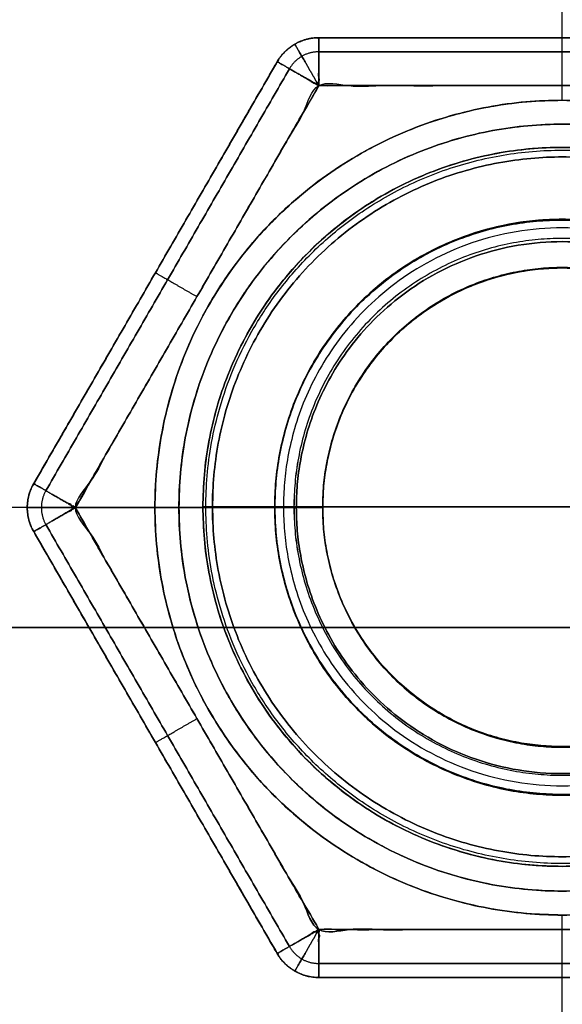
# Model space of a CAD drawing. Header units: millimetres. Extents: x -661 to 720, y -255 to 255.
# Tile 193 of 256: x -481.19 to -475.53, y -215.18 to -204.91. Entities that reach past the tile are written whole.
import ezdxf

# ---------------------------------------------------------------- set-up
doc = ezdxf.new("R2010")
doc.units = ezdxf.units.MM
doc.layers.add('Floreana 120', color=18, linetype='Continuous', true_color=0x000000)

msp = doc.modelspace()

# ---------------------------------------------------------------- linework, layer by layer
at = {"layer": 'Floreana 120', "color": 253, "true_color": 0x999999}
for p, q in [((-475.53, -205.75, 10), (-475.53, 205.75, 10)), ((-475.53, -205.75, 11.5), (-475.53, 205.75, 11.5)), ((-475.53, -251, 10), (-475.53, -214.25, 10)), ((-475.53, -251, 11.5), (-475.53, -214.25, 11.5))]:
    msp.add_line(p, q, dxfattribs=at)
at = {"layer": 'Floreana 120', "color": 7, "true_color": 0xf1f1f1}
for p, q in [((-478.071, -205.098, 3.5), (-472.988, -205.098, 3.5)), ((-478.504, -205.348, 3.5), (-481.045, -209.75, 3.5)), ((-479.775, -207.549, 1.5), (-479.775, -207.549, 5.5)), ((-478.53, -210, 1), (-480.612, -210, 1)), ((-480.612, -210, 6), (-478.53, -210, 6)), ((-481.045, -210.25, 3.5), (-478.504, -214.652, 3.5)), ((-479.775, -212.451, 1.5), (-479.775, -212.451, 5.5)), ((-478.071, -214.902, 3.5), (-472.988, -214.902, 3.5))]:
    msp.add_line(p, q, dxfattribs=at)
at = {"layer": 'Floreana 120', "color": 250, "true_color": 0x282421}
msp.add_line((-479.53, -210, 6), (-486.53, -210, 6), dxfattribs=at)
at = {"layer": 'Floreana 120', "color": 253, "true_color": 0x97aaae}
for p, q in [((-478.53, -209.992, 10.7), (-479.18, -209.992, 10.7)), ((-479.18, -209.992, 11.5), (-471.88, -209.992, 11.5)), ((-472.73, -209.992, -1.3), (-478.33, -209.992, -1.3))]:
    msp.add_line(p, q, dxfattribs=at)
at = {"layer": 'Floreana 120', "color": 14, "true_color": 0x990000}
for p, q in [((-625.53, -211.25, 13), (-325.53, -211.25, 13)), ((-325.53, -211.25, 1230), (-625.53, -211.25, 1230)), ((-325.53, -211.25, 11.5), (-625.53, -211.25, 11.5)), ((-625.53, -211.25, 1231.5), (-325.53, -211.25, 1231.5))]:
    msp.add_line(p, q, dxfattribs=at)
at = {"layer": 'Floreana 120', "color": 250, "true_color": 0x282421}
for points, weights, knots in [([(-652.03, -251, 10), (-475.53, -251, 10), (-299.03, -251, 10), (-294.03, -251, 10), (-294.03, -246, 10), (-294.03, 0, 10), (-294.03, 246, 10), (-294.03, 251, 10), (-299.03, 251, 10), (-475.53, 251, 10), (-652.03, 251, 10), (-657.03, 251, 10), (-657.03, 246, 10), (-657.03, 0, 10), (-657.03, -246, 10), (-657.03, -251, 10), (-652.03, -251, 10)], [1, 1, 1, 0.707106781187, 1, 1, 1, 0.707106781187, 1, 1, 1, 0.707106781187, 1, 1, 1, 0.707106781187, 1], [0, 0, 0, 353, 353, 363, 363, 855, 855, 865, 865, 1218, 1218, 1228, 1228, 1720, 1720, 1730, 1730, 1730]), ([(-294.03, 246), (-294.03, 0), (-294.03, -246), (-294.03, -251), (-299.03, -251), (-475.53, -251), (-652.03, -251), (-657.03, -251), (-657.03, -246), (-657.03, 0), (-657.03, 246), (-657.03, 251), (-652.03, 251), (-475.53, 251), (-299.03, 251), (-294.03, 251), (-294.03, 246)], [1, 1, 1, 0.707106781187, 1, 1, 1, 0.707106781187, 1, 1, 1, 0.707106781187, 1, 1, 1, 0.707106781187, 1], [0, 0, 0, 492, 492, 502, 502, 855, 855, 865, 865, 1357, 1357, 1367, 1367, 1720, 1720, 1730, 1730, 1730]), ([(-475.53, -221, 6), (-486.53, -221, 6), (-486.53, -210, 6), (-486.53, -199, 6), (-475.53, -199, 6), (-464.53, -199, 6), (-464.53, -210, 6), (-464.53, -221, 6), (-475.53, -221, 6)], [1, 0.707106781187, 1, 0.707106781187, 1, 0.707106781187, 1, 0.707106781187, 1], [0, 0, 0, 22, 22, 44, 44, 66, 66, 88, 88, 88]), ([(-475.53, -221), (-464.53, -221), (-464.53, -210), (-464.53, -199), (-475.53, -199), (-486.53, -199), (-486.53, -210), (-486.53, -221), (-475.53, -221)], [1, 0.707106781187, 1, 0.707106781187, 1, 0.707106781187, 1, 0.707106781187, 1], [0, 0, 0, 22, 22, 44, 44, 66, 66, 88, 88, 88]), ([(-464.53, -210, 6), (-464.53, -199, 6), (-475.53, -199, 6), (-486.53, -199, 6), (-486.53, -210, 6)], [1, 0.707106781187, 1, 0.707106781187, 1], [0, 0, 0, 22, 22, 44, 44, 44]), ([(-486.53, -210), (-486.53, -199), (-475.53, -199), (-464.53, -199), (-464.53, -210)], [1, 0.707106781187, 1, 0.707106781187, 1], [0, 0, 0, 22, 22, 44, 44, 44]), ([(-471.53, -210, 10), (-471.53, -214, 10), (-475.53, -214, 10), (-479.53, -214, 10), (-479.53, -210, 10), (-479.53, -206, 10), (-475.53, -206, 10), (-471.53, -206, 10), (-471.53, -210, 10)], [1, 0.707106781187, 1, 0.707106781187, 1, 0.707106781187, 1, 0.707106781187, 1], [0, 0, 0, 8, 8, 16, 16, 24, 24, 32, 32, 32]), ([(-471.53, -210, 6), (-471.53, -206, 6), (-475.53, -206, 6), (-479.53, -206, 6), (-479.53, -210, 6), (-479.53, -214, 6), (-475.53, -214, 6), (-471.53, -214, 6), (-471.53, -210, 6)], [1, 0.707106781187, 1, 0.707106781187, 1, 0.707106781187, 1, 0.707106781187, 1], [0, 0, 0, 8, 8, 16, 16, 24, 24, 32, 32, 32]), ([(-471.53, -210, 10), (-471.53, -206, 10), (-475.53, -206, 10), (-479.53, -206, 10), (-479.53, -210, 10)], [1, 0.707106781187, 1, 0.707106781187, 1], [0, 0, 0, 8, 8, 16, 16, 16]), ([(-479.53, -210, 6), (-479.53, -206, 6), (-475.53, -206, 6), (-471.53, -206, 6), (-471.53, -210, 6)], [1, 0.707106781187, 1, 0.707106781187, 1], [0, 0, 0, 8, 8, 16, 16, 16]), ([(-486.53, -210, 6), (-486.53, -221, 6), (-475.53, -221, 6), (-464.53, -221, 6), (-464.53, -210, 6)], [1, 0.707106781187, 1, 0.707106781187, 1], [0, 0, 0, 22, 22, 44, 44, 44]), ([(-471.53, -210, 6), (-471.53, -214, 6), (-475.53, -214, 6), (-479.53, -214, 6), (-479.53, -210, 6)], [1, 0.707106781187, 1, 0.707106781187, 1], [0, 0, 0, 8, 8, 16, 16, 16]), ([(-479.53, -210, 10), (-479.53, -214, 10), (-475.53, -214, 10), (-471.53, -214, 10), (-471.53, -210, 10)], [1, 0.707106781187, 1, 0.707106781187, 1], [0, 0, 0, 8, 8, 16, 16, 16])]:
    msp.add_rational_spline(points, weights, degree=2, knots=knots, dxfattribs=at)
for points, weights, degree in [([(-486.53, -210, 3), (-486.53, -188, 3), (-464.53, -188, 3), (-464.53, -210, 3)], [1, 0.333333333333, 0.333333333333, 1], 3), ([(-479.53, -210, 8), (-479.53, -202, 8), (-471.53, -202, 8), (-471.53, -210, 8)], [1, 0.333333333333, 0.333333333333, 1], 3), ([(-475.53, -221), (-486.53, -221), (-486.53, -210)], [1, 0.707106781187, 1], 2), ([(-464.53, -210, 3), (-464.53, -232, 3), (-486.53, -232, 3), (-486.53, -210, 3)], [1, 0.333333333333, 0.333333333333, 1], 3), ([(-471.53, -210, 8), (-471.53, -218, 8), (-479.53, -218, 8), (-479.53, -210, 8)], [1, 0.333333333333, 0.333333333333, 1], 3)]:
    msp.add_rational_spline(points, weights, degree=degree, dxfattribs=at)
at = {"layer": 'Floreana 120', "color": 7, "true_color": 0xf1f1f1}
for points, weights, degree, knots in [([(-478.071, -205.098, 5.5), (-478.071, -205.098, 3.5), (-478.071, -205.098, 1.5), (-478.36, -205.098, 1.5), (-478.504, -205.348, 1.5), (-478.504, -205.348, 3.5), (-478.504, -205.348, 5.5), (-478.36, -205.098, 5.5), (-478.071, -205.098, 5.5)], [1, 1, 1, 0.866025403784, 1, 1, 1, 0.866025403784, 1], 2, [0, 0, 0, 4, 4, 4.57735, 4.57735, 8.57735, 8.57735, 9.154701, 9.154701, 9.154701]), ([(-472.988, -205.598, 6), (-472.988, -205.098, 6), (-472.988, -205.098, 5.5), (-475.53, -205.098, 5.5), (-478.071, -205.098, 5.5), (-478.071, -205.098, 6), (-478.071, -205.598, 6), (-475.53, -205.598, 6), (-472.988, -205.598, 6)], [1, 0.707106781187, 1, 1, 1, 0.707106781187, 1, 1, 1], 2, [0, 0, 0, 1, 1, 6.08265, 6.08265, 7.08265, 7.08265, 12.165299, 12.165299, 12.165299]), ([(-478.071, -205.598, 1), (-478.071, -205.305, 1), (-478.071, -205.098, 1.207), (-478.071, -205.098, 1.5), (-476.377, -205.098, 1.5), (-474.683, -205.098, 1.5), (-472.988, -205.098, 1.5), (-472.988, -205.098, 1.207), (-472.988, -205.305, 1), (-472.988, -205.598, 1), (-474.683, -205.598, 1), (-476.377, -205.598, 1), (-478.071, -205.598, 1)], [1, 0.804737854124, 0.804737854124, 1, 1, 1, 1, 0.804737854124, 0.804737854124, 1, 1, 1, 1], 3, [0, 0, 0, 0, 1, 1, 1, 6.08265, 6.08265, 6.08265, 7.08265, 7.08265, 7.08265, 12.165299, 12.165299, 12.165299, 12.165299]), ([(-480.612, -210, 1), (-481.045, -209.75, 1), (-481.045, -209.75, 1.5), (-479.775, -207.549, 1.5), (-478.504, -205.348, 1.5), (-478.504, -205.348, 1), (-478.071, -205.598, 1), (-479.342, -207.799, 1), (-480.612, -210, 1)], [1, 0.707106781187, 1, 1, 1, 0.707106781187, 1, 1, 1], 2, [0, 0, 0, 1, 1, 6.08265, 6.08265, 7.08265, 7.08265, 12.165299, 12.165299, 12.165299]), ([(-478.071, -205.598, 6), (-478.504, -205.348, 6), (-478.504, -205.348, 5.5), (-479.775, -207.549, 5.5), (-481.045, -209.75, 5.5), (-481.045, -209.75, 6), (-480.612, -210, 6), (-479.342, -207.799, 6), (-478.071, -205.598, 6)], [1, 0.707106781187, 1, 1, 1, 0.707106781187, 1, 1, 1], 2, [0, 0, 0, 1, 1, 6.08265, 6.08265, 7.08265, 7.08265, 12.165299, 12.165299, 12.165299]), ([(-478.53, -210, 1), (-478.53, -207, 1), (-475.53, -207, 1), (-472.53, -207, 1), (-472.53, -210, 1)], [1, 0.707106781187, 1, 0.707106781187, 1], 2, [0, 0, 0, 6, 6, 12, 12, 12]), ([(-472.53, -210, 1), (-472.53, -207, 1), (-475.53, -207, 1), (-478.53, -207, 1), (-478.53, -210, 1), (-478.53, -213, 1), (-475.53, -213, 1), (-472.53, -213, 1), (-472.53, -210, 1)], [1, 0.707106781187, 1, 0.707106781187, 1, 0.707106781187, 1, 0.707106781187, 1], 2, [0, 0, 0, 6, 6, 12, 12, 18, 18, 24, 24, 24]), ([(-472.53, -210, 6), (-472.53, -213, 6), (-475.53, -213, 6), (-478.53, -213, 6), (-478.53, -210, 6), (-478.53, -207, 6), (-475.53, -207, 6), (-472.53, -207, 6), (-472.53, -210, 6)], [1, 0.707106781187, 1, 0.707106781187, 1, 0.707106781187, 1, 0.707106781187, 1], 2, [0, 0, 0, 6, 6, 12, 12, 18, 18, 24, 24, 24]), ([(-472.53, -210, 6), (-472.53, -207, 6), (-475.53, -207, 6), (-478.53, -207, 6), (-478.53, -210, 6)], [1, 0.707106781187, 1, 0.707106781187, 1], 2, [0, 0, 0, 6, 6, 12, 12, 12]), ([(-473.03, -210, 1.5), (-473.03, -207.5, 1.5), (-475.53, -207.5, 1.5), (-478.03, -207.5, 1.5), (-478.03, -210, 1.5)], [1, 0.707106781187, 1, 0.707106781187, 1], 2, [0, 0, 0, 5, 5, 10, 10, 10]), ([(-473.03, -210, 5.5), (-473.03, -207.5, 5.5), (-475.53, -207.5, 5.5), (-478.03, -207.5, 5.5), (-478.03, -210, 5.5)], [1, 0.707106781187, 1, 0.707106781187, 1], 2, [0, 0, 0, 5, 5, 10, 10, 10]), ([(-478.03, -210, 1.5), (-478.03, -207.5, 1.5), (-475.53, -207.5, 1.5), (-473.03, -207.5, 1.5), (-473.03, -210, 1.5)], [1, 0.707106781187, 1, 0.707106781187, 1], 2, [0, 0, 0, 5, 5, 10, 10, 10]), ([(-478.03, -210, 5.5), (-478.03, -207.5, 5.5), (-475.53, -207.5, 5.5), (-473.03, -207.5, 5.5), (-473.03, -210, 5.5)], [1, 0.707106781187, 1, 0.707106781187, 1], 2, [0, 0, 0, 5, 5, 10, 10, 10]), ([(-481.045, -209.75, 5.5), (-481.045, -209.75, 3.5), (-481.045, -209.75, 1.5), (-481.19, -210, 1.5), (-481.045, -210.25, 1.5), (-481.045, -210.25, 3.5), (-481.045, -210.25, 5.5), (-481.19, -210, 5.5), (-481.045, -209.75, 5.5)], [1, 1, 1, 0.866025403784, 1, 1, 1, 0.866025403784, 1], 2, [0, 0, 0, 4, 4, 4.57735, 4.57735, 8.57735, 8.57735, 9.154701, 9.154701, 9.154701]), ([(-480.612, -210, 6), (-481.045, -210.25, 6), (-481.045, -210.25, 5.5), (-479.775, -212.451, 5.5), (-478.504, -214.652, 5.5), (-478.504, -214.652, 6), (-478.071, -214.402, 6), (-479.342, -212.201, 6), (-480.612, -210, 6)], [1, 0.707106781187, 1, 1, 1, 0.707106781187, 1, 1, 1], 2, [0, 0, 0, 1, 1, 6.08265, 6.08265, 7.08265, 7.08265, 12.165299, 12.165299, 12.165299]), ([(-481.045, -210.25, 1.5), (-481.045, -210.25, 1), (-480.612, -210, 1), (-479.342, -212.201, 1), (-478.071, -214.402, 1), (-478.504, -214.652, 1), (-478.504, -214.652, 1.5), (-479.775, -212.451, 1.5), (-481.045, -210.25, 1.5)], [1, 0.707106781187, 1, 1, 1, 0.707106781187, 1, 1, 1], 2, [0, 0, 0, 1, 1, 6.08265, 6.08265, 7.08265, 7.08265, 12.165299, 12.165299, 12.165299]), ([(-472.53, -210, 1), (-472.53, -213, 1), (-475.53, -213, 1), (-478.53, -213, 1), (-478.53, -210, 1)], [1, 0.707106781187, 1, 0.707106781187, 1], 2, [0, 0, 0, 6, 6, 12, 12, 12]), ([(-478.53, -210, 6), (-478.53, -213, 6), (-475.53, -213, 6), (-472.53, -213, 6), (-472.53, -210, 6)], [1, 0.707106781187, 1, 0.707106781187, 1], 2, [0, 0, 0, 6, 6, 12, 12, 12]), ([(-478.03, -210, 1.5), (-478.03, -212.5, 1.5), (-475.53, -212.5, 1.5), (-473.03, -212.5, 1.5), (-473.03, -210, 1.5)], [1, 0.707106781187, 1, 0.707106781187, 1], 2, [0, 0, 0, 5, 5, 10, 10, 10]), ([(-473.03, -210, 1.5), (-473.03, -212.5, 1.5), (-475.53, -212.5, 1.5), (-478.03, -212.5, 1.5), (-478.03, -210, 1.5)], [1, 0.707106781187, 1, 0.707106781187, 1], 2, [0, 0, 0, 5, 5, 10, 10, 10]), ([(-478.03, -210, 5.5), (-478.03, -212.5, 5.5), (-475.53, -212.5, 5.5), (-473.03, -212.5, 5.5), (-473.03, -210, 5.5)], [1, 0.707106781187, 1, 0.707106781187, 1], 2, [0, 0, 0, 5, 5, 10, 10, 10]), ([(-473.03, -210, 5.5), (-473.03, -212.5, 5.5), (-475.53, -212.5, 5.5), (-478.03, -212.5, 5.5), (-478.03, -210, 5.5)], [1, 0.707106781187, 1, 0.707106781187, 1], 2, [0, 0, 0, 5, 5, 10, 10, 10]), ([(-472.988, -214.902, 5.5), (-472.988, -214.902, 6), (-472.988, -214.402, 6), (-475.53, -214.402, 6), (-478.071, -214.402, 6), (-478.071, -214.902, 6), (-478.071, -214.902, 5.5), (-475.53, -214.902, 5.5), (-472.988, -214.902, 5.5)], [1, 0.707106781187, 1, 1, 1, 0.707106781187, 1, 1, 1], 2, [0, 0, 0, 1, 1, 6.08265, 6.08265, 7.08265, 7.08265, 12.165299, 12.165299, 12.165299]), ([(-478.071, -214.902, 1.5), (-478.071, -214.902, 1), (-478.071, -214.402, 1), (-475.53, -214.402, 1), (-472.988, -214.402, 1), (-472.988, -214.902, 1), (-472.988, -214.902, 1.5), (-475.53, -214.902, 1.5), (-478.071, -214.902, 1.5)], [1, 0.707106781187, 1, 1, 1, 0.707106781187, 1, 1, 1], 2, [0, 0, 0, 1, 1, 6.08265, 6.08265, 7.08265, 7.08265, 12.165299, 12.165299, 12.165299]), ([(-478.504, -214.652, 5.5), (-478.504, -214.652, 3.5), (-478.504, -214.652, 1.5), (-478.36, -214.902, 1.5), (-478.071, -214.902, 1.5), (-478.071, -214.902, 3.5), (-478.071, -214.902, 5.5), (-478.36, -214.902, 5.5), (-478.504, -214.652, 5.5)], [1, 1, 1, 0.866025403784, 1, 1, 1, 0.866025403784, 1], 2, [0, 0, 0, 4, 4, 4.57735, 4.57735, 8.57735, 8.57735, 9.154701, 9.154701, 9.154701])]:
    msp.add_rational_spline(points, weights, degree=degree, knots=knots, dxfattribs=at)
for points, weights, degree in [([(-478.071, -205.098, 5.5), (-478.36, -205.098, 5.5), (-478.504, -205.348, 5.5)], [1, 0.866025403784, 1], 2), ([(-478.504, -205.348, 3.5), (-478.412, -205.19, 3.5), (-478.254, -205.098, 3.5), (-478.071, -205.098, 3.5)], [1, 0.910683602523, 0.910683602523, 1], 3), ([(-478.504, -205.348, 1.5), (-478.36, -205.098, 1.5), (-478.071, -205.098, 1.5)], [1, 0.866025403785, 1], 2), ([(-478.071, -205.245, 5.854), (-478.2, -205.245, 5.854), (-478.312, -205.309, 5.854), (-478.377, -205.422, 5.854)], [0.828741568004, 0.75472135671, 0.75472135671, 0.828741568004], 3), ([(-478.071, -205.245, 1.146), (-478.2, -205.245, 1.146), (-478.312, -205.309, 1.146), (-478.377, -205.422, 1.146)], [0.828741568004, 0.75472135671, 0.75472135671, 0.828741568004], 3), ([(-478.305, -210, 1.225), (-478.305, -204.45, 1.225), (-472.755, -204.45, 1.225), (-472.755, -210, 1.225)], [1, 0.333333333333, 0.333333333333, 1], 3), ([(-472.755, -210, 5.775), (-472.755, -204.45, 5.775), (-478.305, -204.45, 5.775), (-478.305, -210, 5.775)], [1, 0.333333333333, 0.333333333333, 1], 3), ([(-478.03, -210, 3.5), (-478.03, -205, 3.5), (-473.03, -205, 3.5), (-473.03, -210, 3.5)], [1, 0.333333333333, 0.333333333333, 1], 3), ([(-481.045, -210.25, 1.5), (-481.19, -210, 1.5), (-481.045, -209.75, 1.5)], [1, 0.866025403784, 1], 2), ([(-481.045, -210.25, 3.5), (-481.137, -210.092, 3.5), (-481.137, -209.908, 3.5), (-481.045, -209.75, 3.5)], [1, 0.910683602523, 0.910683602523, 1], 3), ([(-481.045, -209.75, 5.5), (-481.19, -210, 5.5), (-481.045, -210.25, 5.5)], [1, 0.866025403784, 1], 2), ([(-480.918, -209.823, 1.146), (-480.983, -209.935, 1.146), (-480.983, -210.065, 1.146), (-480.918, -210.177, 1.146)], [0.828741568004, 0.75472135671, 0.75472135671, 0.828741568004], 3), ([(-480.918, -209.823, 5.854), (-480.983, -209.935, 5.854), (-480.983, -210.065, 5.854), (-480.918, -210.177, 5.854)], [0.828741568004, 0.75472135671, 0.75472135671, 0.828741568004], 3), ([(-472.755, -210, 1.225), (-472.755, -215.55, 1.225), (-478.305, -215.55, 1.225), (-478.305, -210, 1.225)], [1, 0.333333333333, 0.333333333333, 1], 3), ([(-478.305, -210, 5.775), (-478.305, -215.55, 5.775), (-472.755, -215.55, 5.775), (-472.755, -210, 5.775)], [1, 0.333333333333, 0.333333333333, 1], 3), ([(-473.03, -210, 3.5), (-473.03, -215, 3.5), (-478.03, -215, 3.5), (-478.03, -210, 3.5)], [1, 0.333333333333, 0.333333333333, 1], 3), ([(-478.504, -214.652, 5.5), (-478.36, -214.902, 5.5), (-478.071, -214.902, 5.5)], [1, 0.866025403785, 1], 2), ([(-478.071, -214.902, 1.5), (-478.36, -214.902, 1.5), (-478.504, -214.652, 1.5)], [1, 0.866025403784, 1], 2), ([(-478.071, -214.902, 3.5), (-478.254, -214.902, 3.5), (-478.412, -214.81, 3.5), (-478.504, -214.652, 3.5)], [1, 0.910683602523, 0.910683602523, 1], 3), ([(-478.377, -214.578, 5.854), (-478.312, -214.691, 5.854), (-478.2, -214.755, 5.854), (-478.071, -214.755, 5.854)], [0.828741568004, 0.75472135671, 0.75472135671, 0.828741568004], 3), ([(-478.377, -214.578, 1.146), (-478.312, -214.691, 1.146), (-478.2, -214.755, 1.146), (-478.071, -214.755, 1.146)], [0.828741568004, 0.75472135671, 0.75472135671, 0.828741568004], 3)]:
    msp.add_rational_spline(points, weights, degree=degree, dxfattribs=at)
for points in [[(-472.988, -205.098, 1.5), (-475.53, -205.098, 1.5), (-478.071, -205.098, 1.5)], [(-478.071, -205.098, 1.5), (-478.071, -205.098, 3.5), (-478.071, -205.098, 5.5)], [(-478.071, -205.098, 5.5), (-475.53, -205.098, 5.5), (-472.988, -205.098, 5.5)], [(-478.321, -205.165, 5.5), (-478.321, -205.165, 3.5), (-478.321, -205.165, 1.5)], [(-472.988, -205.245, 1.146), (-475.53, -205.245, 1.146), (-478.071, -205.245, 1.146)], [(-478.071, -205.245, 5.854), (-475.53, -205.245, 5.854), (-472.988, -205.245, 5.854)], [(-478.504, -205.348, 1.5), (-479.775, -207.549, 1.5), (-481.045, -209.75, 1.5)], [(-481.045, -209.75, 5.5), (-479.775, -207.549, 5.5), (-478.504, -205.348, 5.5)], [(-478.377, -205.422, 1.146), (-479.648, -207.622, 1.146), (-480.918, -209.823, 1.146)], [(-480.918, -209.823, 5.854), (-479.648, -207.622, 5.854), (-478.377, -205.422, 5.854)], [(-478.504, -205.348, 5.5), (-478.504, -205.348, 3.5), (-478.504, -205.348, 1.5)], [(-481.045, -209.75, 1.5), (-481.045, -209.75, 3.5), (-481.045, -209.75, 5.5)], [(-481.112, -210, 5.5), (-481.112, -210, 3.5), (-481.112, -210, 1.5)], [(-478.03, -210, 1.5), (-478.28, -210, 1.25), (-478.53, -210, 1)], [(-478.53, -210, 6), (-478.28, -210, 5.75), (-478.03, -210, 5.5)], [(-478.03, -210, 1.5), (-478.03, -210, 3.5), (-478.03, -210, 5.5)], [(-481.045, -210.25, 1.5), (-479.775, -212.451, 1.5), (-478.504, -214.652, 1.5)], [(-478.504, -214.652, 5.5), (-479.775, -212.451, 5.5), (-481.045, -210.25, 5.5)], [(-481.045, -210.25, 5.5), (-481.045, -210.25, 3.5), (-481.045, -210.25, 1.5)], [(-480.918, -210.177, 1.146), (-479.648, -212.378, 1.146), (-478.377, -214.578, 1.146)], [(-478.377, -214.578, 5.854), (-479.648, -212.378, 5.854), (-480.918, -210.177, 5.854)], [(-478.504, -214.652, 1.5), (-478.504, -214.652, 3.5), (-478.504, -214.652, 5.5)], [(-472.988, -214.755, 5.854), (-475.53, -214.755, 5.854), (-478.071, -214.755, 5.854)], [(-478.071, -214.755, 1.146), (-475.53, -214.755, 1.146), (-472.988, -214.755, 1.146)], [(-478.321, -214.835, 5.5), (-478.321, -214.835, 3.5), (-478.321, -214.835, 1.5)], [(-478.071, -214.902, 1.5), (-475.53, -214.902, 1.5), (-472.988, -214.902, 1.5)], [(-472.988, -214.902, 5.5), (-475.53, -214.902, 5.5), (-478.071, -214.902, 5.5)], [(-478.071, -214.902, 5.5), (-478.071, -214.902, 3.5), (-478.071, -214.902, 1.5)]]:
    msp.add_open_spline(points, degree=2, dxfattribs=at)
at = {"layer": 'Floreana 120', "color": 7, "true_color": 0xf1f1f1, "extrusion": (-1, 1.13687e-13, 1.13687e-13)}
msp.add_rational_spline([(-478.071, -205.598, 6), (-478.071, -205.098, 6), (-478.071, -205.098, 5.5)], [1, 0.707106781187, 1], degree=2, dxfattribs=at)
at = {"layer": 'Floreana 120', "color": 7, "true_color": 0xf1f1f1, "extrusion": (-1, 0, 0)}
msp.add_rational_spline([(-478.071, -205.098, 1.5), (-478.071, -205.098, 1), (-478.071, -205.598, 1)], [1, 0.707106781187, 1], degree=2, dxfattribs=at)
at = {"layer": 'Floreana 120', "color": 7, "true_color": 0xf1f1f1, "extrusion": (0.866025, 0.5, 4.84668e-13)}
msp.add_rational_spline([(-478.071, -205.598, 6), (-478.217, -205.345, 6), (-478.321, -205.165, 5.793), (-478.321, -205.165, 5.5)], [0.905891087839, 0.729004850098, 0.729004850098, 0.905891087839], degree=3, dxfattribs=at)
at = {"layer": 'Floreana 120', "color": 7, "true_color": 0xf1f1f1, "extrusion": (0.866025, 0.5, 5.97105e-13)}
msp.add_rational_spline([(-478.321, -205.165, 1.5), (-478.321, -205.165, 1.207), (-478.217, -205.345, 1), (-478.071, -205.598, 1)], [0.905891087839, 0.729004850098, 0.729004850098, 0.905891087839], degree=3, dxfattribs=at)
at = {"layer": 'Floreana 120', "color": 7, "true_color": 0xf1f1f1, "extrusion": (0.5, 0.866025, -1.55299e-13)}
msp.add_rational_spline([(-478.504, -205.348, 5.5), (-478.504, -205.348, 6), (-478.071, -205.598, 6)], [1, 0.707106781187, 1], degree=2, dxfattribs=at)
at = {"layer": 'Floreana 120', "color": 7, "true_color": 0xf1f1f1, "extrusion": (-0.5, -0.866025, 3.39728e-14)}
msp.add_rational_spline([(-478.071, -205.598, 1), (-478.504, -205.348, 1), (-478.504, -205.348, 1.5)], [1, 0.707106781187, 1], degree=2, dxfattribs=at)
at = {"layer": 'Floreana 120', "color": 7, "true_color": 0xf1f1f1}
for points in [[(-478.071, -205.598, 1), (-475.53, -205.598, 1), (-472.988, -205.598, 1), (-471.718, -207.799, 1), (-470.447, -210, 1), (-471.718, -212.201, 1), (-472.988, -214.402, 1), (-475.53, -214.402, 1), (-478.071, -214.402, 1), (-479.342, -212.201, 1), (-480.612, -210, 1), (-479.342, -207.799, 1), (-478.071, -205.598, 1)], [(-480.612, -210, 6), (-479.342, -212.201, 6), (-478.071, -214.402, 6), (-475.53, -214.402, 6), (-472.988, -214.402, 6), (-471.718, -212.201, 6), (-470.447, -210, 6), (-471.718, -207.799, 6), (-472.988, -205.598, 6), (-475.53, -205.598, 6), (-478.071, -205.598, 6), (-479.342, -207.799, 6), (-480.612, -210, 6)]]:
    msp.add_open_spline(points, degree=2, knots=[0, 0, 0, 5.08265, 5.08265, 10.165299, 10.165299, 15.247949, 15.247949, 20.330599, 20.330599, 25.413249, 25.413249, 30.495898, 30.495898, 30.495898], dxfattribs=at)
at = {"layer": 'Floreana 120', "color": 253, "true_color": 0x999999}
for points, weights, knots in [([(-475.53, -214.25, 10), (-479.78, -214.25, 10), (-479.78, -210, 10), (-479.78, -205.75, 10), (-475.53, -205.75, 10)], [1, 0.707106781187, 1, 0.707106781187, 1], [0, 0, 0, 8.5, 8.5, 17, 17, 17]), ([(-475.53, -205.75, 11.5), (-479.78, -205.75, 11.5), (-479.78, -210, 11.5), (-479.78, -214.25, 11.5), (-475.53, -214.25, 11.5)], [1, 0.707106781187, 1, 0.707106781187, 1], [0, 0, 0, 8.5, 8.5, 17, 17, 17]), ([(-475.53, -205.75, 10), (-479.78, -205.75, 10), (-479.78, -210, 10), (-479.78, -214.25, 10), (-475.53, -214.25, 10), (-471.28, -214.25, 10), (-471.28, -210, 10), (-471.28, -205.75, 10), (-475.53, -205.75, 10)], [1, 0.707106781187, 1, 0.707106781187, 1, 0.707106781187, 1, 0.707106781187, 1], [0, 0, 0, 8.5, 8.5, 17, 17, 25.5, 25.5, 34, 34, 34]), ([(-475.53, -205.75, 11.5), (-471.28, -205.75, 11.5), (-471.28, -210, 11.5), (-471.28, -214.25, 11.5), (-475.53, -214.25, 11.5), (-479.78, -214.25, 11.5), (-479.78, -210, 11.5), (-479.78, -205.75, 11.5), (-475.53, -205.75, 11.5)], [1, 0.707106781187, 1, 0.707106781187, 1, 0.707106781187, 1, 0.707106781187, 1], [0, 0, 0, 8.5, 8.5, 17, 17, 25.5, 25.5, 34, 34, 34])]:
    msp.add_rational_spline(points, weights, degree=2, knots=knots, dxfattribs=at)
msp.add_rational_spline([(-475.53, -214.25, 10.75), (-484.03, -214.25, 10.75), (-484.03, -205.75, 10.75), (-475.53, -205.75, 10.75)], [1, 0.333333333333, 0.333333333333, 1], degree=3, dxfattribs=at)
at = {"layer": 'Floreana 120', "color": 253, "true_color": 0x97aaae}
for points, weights, knots in [([(-471.78, -209.992, 10.8), (-471.78, -206.242, 10.8), (-475.53, -206.242, 10.8), (-479.28, -206.242, 10.8), (-479.28, -209.992, 10.8)], [1, 0.707106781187, 1, 0.707106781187, 1], [0, 0, 0, 7.5, 7.5, 15, 15, 15]), ([(-479.28, -209.992, 11.4), (-479.28, -206.242, 11.4), (-475.53, -206.242, 11.4), (-471.78, -206.242, 11.4), (-471.78, -209.992, 11.4)], [1, 0.707106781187, 1, 0.707106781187, 1], [0, 0, 0, 7.5, 7.5, 15, 15, 15]), ([(-479.28, -209.992, 10.8), (-479.28, -206.242, 10.8), (-475.53, -206.242, 10.8), (-471.78, -206.242, 10.8), (-471.78, -209.992, 10.8)], [1, 0.707106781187, 1, 0.707106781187, 1], [0, 0, 0, 7.5, 7.5, 15, 15, 15]), ([(-471.78, -209.992, 11.4), (-471.78, -206.242, 11.4), (-475.53, -206.242, 11.4), (-479.28, -206.242, 11.4), (-479.28, -209.992, 11.4)], [1, 0.707106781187, 1, 0.707106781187, 1], [0, 0, 0, 7.5, 7.5, 15, 15, 15]), ([(-471.88, -209.992, 10.7), (-471.88, -213.642, 10.7), (-475.53, -213.642, 10.7), (-479.18, -213.642, 10.7), (-479.18, -209.992, 10.7), (-479.18, -206.342, 10.7), (-475.53, -206.342, 10.7), (-471.88, -206.342, 10.7), (-471.88, -209.992, 10.7)], [1, 0.707106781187, 1, 0.707106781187, 1, 0.707106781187, 1, 0.707106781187, 1], [0, 0, 0, 7.3, 7.3, 14.6, 14.6, 21.9, 21.9, 29.2, 29.2, 29.2]), ([(-471.88, -209.992, 10.7), (-471.88, -206.342, 10.7), (-475.53, -206.342, 10.7), (-479.18, -206.342, 10.7), (-479.18, -209.992, 10.7)], [1, 0.707106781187, 1, 0.707106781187, 1], [0, 0, 0, 7.3, 7.3, 14.6, 14.6, 14.6]), ([(-471.88, -209.992, 11.5), (-471.88, -206.342, 11.5), (-475.53, -206.342, 11.5), (-479.18, -206.342, 11.5), (-479.18, -209.992, 11.5), (-479.18, -213.642, 11.5), (-475.53, -213.642, 11.5), (-471.88, -213.642, 11.5), (-471.88, -209.992, 11.5)], [1, 0.707106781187, 1, 0.707106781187, 1, 0.707106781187, 1, 0.707106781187, 1], [0, 0, 0, 7.3, 7.3, 14.6, 14.6, 21.9, 21.9, 29.2, 29.2, 29.2]), ([(-479.18, -209.992, 11.5), (-479.18, -206.342, 11.5), (-475.53, -206.342, 11.5), (-471.88, -206.342, 11.5), (-471.88, -209.992, 11.5)], [1, 0.707106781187, 1, 0.707106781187, 1], [0, 0, 0, 7.3, 7.3, 14.6, 14.6, 14.6]), ([(-472.53, -209.992, 10.7), (-472.53, -206.992, 10.7), (-475.53, -206.992, 10.7), (-478.53, -206.992, 10.7), (-478.53, -209.992, 10.7), (-478.53, -212.992, 10.7), (-475.53, -212.992, 10.7), (-472.53, -212.992, 10.7), (-472.53, -209.992, 10.7)], [1, 0.707106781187, 1, 0.707106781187, 1, 0.707106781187, 1, 0.707106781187, 1], [0, 0, 0, 6, 6, 12, 12, 18, 18, 24, 24, 24]), ([(-478.53, -209.992, -1.1), (-478.53, -206.992, -1.1), (-475.53, -206.992, -1.1), (-472.53, -206.992, -1.1), (-472.53, -209.992, -1.1)], [1, 0.707106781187, 1, 0.707106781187, 1], [0, 0, 0, 6, 6, 12, 12, 12]), ([(-472.53, -209.992, -1.1), (-472.53, -206.992, -1.1), (-475.53, -206.992, -1.1), (-478.53, -206.992, -1.1), (-478.53, -209.992, -1.1)], [1, 0.707106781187, 1, 0.707106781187, 1], [0.5, 0.5, 0.5, 0.75, 0.75, 1, 1, 1]), ([(-478.53, -209.992, 10.7), (-478.53, -206.992, 10.7), (-475.53, -206.992, 10.7), (-472.53, -206.992, 10.7), (-472.53, -209.992, 10.7)], [1, 0.707106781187, 1, 0.707106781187, 1], [-1, -1, -1, -0.75, -0.75, -0.5, -0.5, -0.5]), ([(-472.73, -209.992, -1.3), (-472.73, -212.792, -1.3), (-475.53, -212.792, -1.3), (-478.33, -212.792, -1.3), (-478.33, -209.992, -1.3), (-478.33, -207.192, -1.3), (-475.53, -207.192, -1.3), (-472.73, -207.192, -1.3), (-472.73, -209.992, -1.3)], [1, 0.707106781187, 1, 0.707106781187, 1, 0.707106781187, 1, 0.707106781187, 1], [0, 0, 0, 5.6, 5.6, 11.2, 11.2, 16.8, 16.8, 22.4, 22.4, 22.4]), ([(-472.73, -209.992, -1.3), (-472.73, -207.192, -1.3), (-475.53, -207.192, -1.3), (-478.33, -207.192, -1.3), (-478.33, -209.992, -1.3)], [1, 0.707106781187, 1, 0.707106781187, 1], [0, 0, 0, 5.6, 5.6, 11.2, 11.2, 11.2]), ([(-471.78, -209.992, 11.4), (-471.78, -213.742, 11.4), (-475.53, -213.742, 11.4), (-479.28, -213.742, 11.4), (-479.28, -209.992, 11.4)], [1, 0.707106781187, 1, 0.707106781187, 1], [0, 0, 0, 7.5, 7.5, 15, 15, 15]), ([(-479.28, -209.992, 10.8), (-479.28, -213.742, 10.8), (-475.53, -213.742, 10.8), (-471.78, -213.742, 10.8), (-471.78, -209.992, 10.8)], [1, 0.707106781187, 1, 0.707106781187, 1], [0, 0, 0, 7.5, 7.5, 15, 15, 15]), ([(-471.78, -209.992, 10.8), (-471.78, -213.742, 10.8), (-475.53, -213.742, 10.8), (-479.28, -213.742, 10.8), (-479.28, -209.992, 10.8)], [1, 0.707106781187, 1, 0.707106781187, 1], [0, 0, 0, 7.5, 7.5, 15, 15, 15]), ([(-479.28, -209.992, 11.4), (-479.28, -213.742, 11.4), (-475.53, -213.742, 11.4), (-471.78, -213.742, 11.4), (-471.78, -209.992, 11.4)], [1, 0.707106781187, 1, 0.707106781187, 1], [0, 0, 0, 7.5, 7.5, 15, 15, 15]), ([(-479.18, -209.992, 10.7), (-479.18, -213.642, 10.7), (-475.53, -213.642, 10.7), (-471.88, -213.642, 10.7), (-471.88, -209.992, 10.7)], [1, 0.707106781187, 1, 0.707106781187, 1], [0, 0, 0, 7.3, 7.3, 14.6, 14.6, 14.6]), ([(-471.88, -209.992, 11.5), (-471.88, -213.642, 11.5), (-475.53, -213.642, 11.5), (-479.18, -213.642, 11.5), (-479.18, -209.992, 11.5)], [1, 0.707106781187, 1, 0.707106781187, 1], [0, 0, 0, 7.3, 7.3, 14.6, 14.6, 14.6]), ([(-472.53, -209.992, -1.1), (-472.53, -212.992, -1.1), (-475.53, -212.992, -1.1), (-478.53, -212.992, -1.1), (-478.53, -209.992, -1.1)], [1, 0.707106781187, 1, 0.707106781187, 1], [0, 0, 0, 6, 6, 12, 12, 12]), ([(-478.53, -209.992, -1.1), (-478.53, -212.992, -1.1), (-475.53, -212.992, -1.1), (-472.53, -212.992, -1.1), (-472.53, -209.992, -1.1)], [1, 0.707106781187, 1, 0.707106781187, 1], [0, 0, 0, 0.25, 0.25, 0.5, 0.5, 0.5]), ([(-472.53, -209.992, 10.7), (-472.53, -212.992, 10.7), (-475.53, -212.992, 10.7), (-478.53, -212.992, 10.7), (-478.53, -209.992, 10.7)], [1, 0.707106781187, 1, 0.707106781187, 1], [-0.5, -0.5, -0.5, -0.25, -0.25, 0, 0, 0]), ([(-478.33, -209.992, -1.3), (-478.33, -212.792, -1.3), (-475.53, -212.792, -1.3), (-472.73, -212.792, -1.3), (-472.73, -209.992, -1.3)], [1, 0.707106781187, 1, 0.707106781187, 1], [0, 0, 0, 5.6, 5.6, 11.2, 11.2, 11.2])]:
    msp.add_rational_spline(points, weights, degree=2, knots=knots, dxfattribs=at)
for points, weights in [([(-471.78, -209.992, 11.1), (-471.78, -202.492, 11.1), (-479.28, -202.492, 11.1), (-479.28, -209.992, 11.1)], [1, 0.333333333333, 0.333333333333, 1]), ([(-479.25, -209.992, 10.729), (-479.25, -202.55, 10.729), (-471.809, -202.55, 10.729), (-471.809, -209.992, 10.729)], [0.816490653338, 0.272163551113, 0.272163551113, 0.816490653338]), ([(-479.25, -209.992, 11.471), (-479.25, -202.55, 11.471), (-471.809, -202.55, 11.471), (-471.809, -209.992, 11.471)], [0.816490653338, 0.272163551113, 0.272163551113, 0.816490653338]), ([(-472.53, -209.992, 4.8), (-472.53, -203.992, 4.8), (-478.53, -203.992, 4.8), (-478.53, -209.992, 4.8)], [1, 0.333333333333, 0.333333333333, 1]), ([(-472.62, -209.992, -1.19), (-472.62, -204.172, -1.19), (-478.44, -204.172, -1.19), (-478.44, -209.992, -1.19)], [1, 0.333333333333, 0.333333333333, 1]), ([(-479.28, -209.992, 11.1), (-479.28, -217.492, 11.1), (-471.78, -217.492, 11.1), (-471.78, -209.992, 11.1)], [1, 0.333333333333, 0.333333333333, 1]), ([(-471.809, -209.992, 10.729), (-471.809, -217.433, 10.729), (-479.25, -217.433, 10.729), (-479.25, -209.992, 10.729)], [0.816490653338, 0.272163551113, 0.272163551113, 0.816490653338]), ([(-471.809, -209.992, 11.471), (-471.809, -217.433, 11.471), (-479.25, -217.433, 11.471), (-479.25, -209.992, 11.471)], [0.816490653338, 0.272163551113, 0.272163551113, 0.816490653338]), ([(-478.53, -209.992, 4.8), (-478.53, -215.992, 4.8), (-472.53, -215.992, 4.8), (-472.53, -209.992, 4.8)], [1, 0.333333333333, 0.333333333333, 1]), ([(-478.44, -209.992, -1.19), (-478.44, -215.812, -1.19), (-472.62, -215.812, -1.19), (-472.62, -209.992, -1.19)], [1, 0.333333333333, 0.333333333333, 1])]:
    msp.add_rational_spline(points, weights, degree=3, dxfattribs=at)
at = {"layer": 'Floreana 120', "color": 254, "true_color": 0xfffabe}
for points in [[(-478.53, -210, 6), (-478.53, -207, 6), (-475.53, -207, 6), (-472.53, -207, 6), (-472.53, -210, 6), (-472.53, -213, 6), (-475.53, -213, 6), (-478.53, -213, 6), (-478.53, -210, 6)], [(-478.53, -210, 1.5), (-478.53, -207, 1.5), (-475.53, -207, 1.5), (-472.53, -207, 1.5), (-472.53, -210, 1.5), (-472.53, -213, 1.5), (-475.53, -213, 1.5), (-478.53, -213, 1.5), (-478.53, -210, 1.5)]]:
    msp.add_rational_spline(points, [1, 0.707106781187, 1, 0.707106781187, 1, 0.707106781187, 1, 0.707106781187, 1], degree=2, knots=[0, 0, 0, 1.570796, 1.570796, 3.141593, 3.141593, 4.712389, 4.712389, 6.283185, 6.283185, 6.283185], dxfattribs=at)
at = {"layer": 'Floreana 120', "color": 7, "true_color": 0xf1f1f1, "extrusion": (-0.5, -0.866025, -3.43612e-13)}
msp.add_rational_spline([(-479.775, -207.549, 1.5), (-479.775, -207.549, 1.207), (-479.595, -207.653, 1), (-479.342, -207.799, 1)], [1, 0.804737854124, 0.804737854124, 1], degree=3, dxfattribs=at)
at = {"layer": 'Floreana 120', "color": 7, "true_color": 0xf1f1f1, "extrusion": (-0.5, -0.866025, 9.78764e-13)}
msp.add_rational_spline([(-479.775, -207.549, 5.5), (-479.775, -207.549, 5.793), (-479.595, -207.653, 6), (-479.342, -207.799, 6)], [1, 0.804737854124, 0.804737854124, 1], degree=3, dxfattribs=at)
at = {"layer": 'Floreana 120', "color": 80, "true_color": 0x33ff33}
for points in [[(-478.03, -209.992, 10.7), (-478.03, -212.492, 10.7), (-475.53, -212.492, 10.7), (-473.03, -212.492, 10.7), (-473.03, -209.992, 10.7), (-473.03, -207.492, 10.7), (-475.53, -207.492, 10.7), (-478.03, -207.492, 10.7), (-478.03, -209.992, 10.7)], [(-478.03, -209.992, -1.1), (-478.03, -212.492, -1.1), (-475.53, -212.492, -1.1), (-473.03, -212.492, -1.1), (-473.03, -209.992, -1.1), (-473.03, -207.492, -1.1), (-475.53, -207.492, -1.1), (-478.03, -207.492, -1.1), (-478.03, -209.992, -1.1)]]:
    msp.add_rational_spline(points, [1, 0.707106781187, 1, 0.707106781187, 1, 0.707106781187, 1, 0.707106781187, 1], degree=2, knots=[0, 0, 0, 1.570796, 1.570796, 3.141593, 3.141593, 4.712389, 4.712389, 6.283185, 6.283185, 6.283185], dxfattribs=at)
at = {"layer": 'Floreana 120', "color": 7, "true_color": 0xf1f1f1, "extrusion": (-0.5, -0.866025, 1.55265e-13)}
msp.add_rational_spline([(-481.045, -209.75, 1.5), (-481.045, -209.75, 1), (-480.612, -210, 1)], [1, 0.707106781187, 1], degree=2, dxfattribs=at)
at = {"layer": 'Floreana 120', "color": 7, "true_color": 0xf1f1f1, "extrusion": (-0.5, -0.866025, -9.84557e-14)}
msp.add_rational_spline([(-480.612, -210, 6), (-481.045, -209.75, 6), (-481.045, -209.75, 5.5)], [1, 0.707106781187, 1], degree=2, dxfattribs=at)
at = {"layer": 'Floreana 120', "color": 7, "true_color": 0xf1f1f1, "extrusion": (-1.80992e-27, 1, 1.7053e-13)}
msp.add_rational_spline([(-481.112, -210, 1.5), (-481.112, -210, 1.207), (-480.905, -210, 1), (-480.612, -210, 1)], [0.905891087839, 0.729004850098, 0.729004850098, 0.905891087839], degree=3, dxfattribs=at)
at = {"layer": 'Floreana 120', "color": 7, "true_color": 0xf1f1f1, "extrusion": (4.82646e-27, -1, 2.27374e-13)}
msp.add_rational_spline([(-480.612, -210, 6), (-480.905, -210, 6), (-481.112, -210, 5.793), (-481.112, -210, 5.5)], [0.905891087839, 0.729004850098, 0.729004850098, 0.905891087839], degree=3, dxfattribs=at)
at = {"layer": 'Floreana 120', "color": 7, "true_color": 0xf1f1f1, "extrusion": (-0.5, 0.866025, -1.47684e-13)}
msp.add_rational_spline([(-480.612, -210, 1), (-481.045, -210.25, 1), (-481.045, -210.25, 1.5)], [1, 0.707106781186, 1], degree=2, dxfattribs=at)
at = {"layer": 'Floreana 120', "color": 7, "true_color": 0xf1f1f1, "extrusion": (0.5, -0.866025, 1.47684e-13)}
for points in [[(-481.045, -210.25, 5.5), (-481.045, -210.25, 6), (-480.612, -210, 6)], [(-478.071, -214.402, 6), (-478.504, -214.652, 6), (-478.504, -214.652, 5.5)]]:
    msp.add_rational_spline(points, [1, 0.707106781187, 1], degree=2, dxfattribs=at)
at = {"layer": 'Floreana 120', "color": 253, "true_color": 0x999999}
msp.add_open_spline([(-479.78, -210, 11.5), (-479.78, -210, 10.75), (-479.78, -210, 10)], degree=2, dxfattribs=at)
at = {"layer": 'Floreana 120', "color": 250, "true_color": 0x282421}
msp.add_open_spline([(-479.53, -210, 6), (-479.53, -210, 8), (-479.53, -210, 10)], degree=2, dxfattribs=at)
at = {"layer": 'Floreana 120', "color": 253, "true_color": 0x97aaae}
for points in [[(-479.28, -209.992, 11.4), (-479.28, -209.992, 11.1), (-479.28, -209.992, 10.8)], [(-478.33, -209.992, -1.3), (-478.43, -209.992, -1.2), (-478.53, -209.992, -1.1)], [(-478.53, -209.992, 10.7), (-478.53, -209.992, 4.8), (-478.53, -209.992, -1.1)]]:
    msp.add_open_spline(points, degree=2, dxfattribs=at)
at = {"layer": 'Floreana 120', "color": 253, "true_color": 0x97aaae, "extrusion": (-1.13687e-12, -1, -1.13687e-12)}
msp.add_rational_spline([(-479.18, -209.992, 10.7), (-479.28, -209.992, 10.7), (-479.28, -209.992, 10.8)], [1, 0.707106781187, 1], degree=2, dxfattribs=at)
at = {"layer": 'Floreana 120', "color": 253, "true_color": 0x97aaae, "extrusion": (-2.84217e-13, -1, 2.84217e-13)}
msp.add_rational_spline([(-479.28, -209.992, 11.4), (-479.28, -209.992, 11.5), (-479.18, -209.992, 11.5)], [1, 0.707106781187, 1], degree=2, dxfattribs=at)
at = {"layer": 'Floreana 120', "color": 7, "true_color": 0xf1f1f1, "extrusion": (0.5, -0.866025, -2.33118e-13)}
msp.add_rational_spline([(-479.775, -212.451, 1.5), (-479.775, -212.451, 1.207), (-479.595, -212.347, 1), (-479.342, -212.201, 1)], [1, 0.804737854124, 0.804737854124, 1], degree=3, dxfattribs=at)
at = {"layer": 'Floreana 120', "color": 7, "true_color": 0xf1f1f1, "extrusion": (0.5, -0.866025, -7.48442e-13)}
msp.add_rational_spline([(-479.775, -212.451, 5.5), (-479.775, -212.451, 5.793), (-479.595, -212.347, 6), (-479.342, -212.201, 6)], [1, 0.804737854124, 0.804737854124, 1], degree=3, dxfattribs=at)
at = {"layer": 'Floreana 120', "color": 7, "true_color": 0xf1f1f1, "extrusion": (-0.5, 0.866025, -4.09054e-13)}
msp.add_rational_spline([(-478.504, -214.652, 1.5), (-478.504, -214.652, 1), (-478.071, -214.402, 1)], [1, 0.707106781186, 1], degree=2, dxfattribs=at)
at = {"layer": 'Floreana 120', "color": 7, "true_color": 0xf1f1f1, "extrusion": (-0.866025, 0.5, 4.55007e-13)}
msp.add_rational_spline([(-478.071, -214.402, 6), (-478.217, -214.655, 6), (-478.321, -214.835, 5.793), (-478.321, -214.835, 5.5)], [0.905891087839, 0.729004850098, 0.729004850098, 0.905891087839], degree=3, dxfattribs=at)
at = {"layer": 'Floreana 120', "color": 7, "true_color": 0xf1f1f1, "extrusion": (-0.866025, 0.5, -5.60384e-13)}
msp.add_rational_spline([(-478.321, -214.835, 1.5), (-478.321, -214.835, 1.207), (-478.217, -214.655, 1), (-478.071, -214.402, 1)], [0.905891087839, 0.729004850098, 0.729004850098, 0.905891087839], degree=3, dxfattribs=at)
at = {"layer": 'Floreana 120', "color": 7, "true_color": 0xf1f1f1, "extrusion": (-1, -1.13687e-13, 1.13687e-13)}
msp.add_rational_spline([(-478.071, -214.902, 5.5), (-478.071, -214.902, 6), (-478.071, -214.402, 6)], [1, 0.707106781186, 1], degree=2, dxfattribs=at)
at = {"layer": 'Floreana 120', "color": 7, "true_color": 0xf1f1f1, "extrusion": (1, 1.29752e-26, 1.13687e-13)}
msp.add_rational_spline([(-478.071, -214.402, 1), (-478.071, -214.902, 1), (-478.071, -214.902, 1.5)], [1, 0.707106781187, 1], degree=2, dxfattribs=at)

doc.saveas('drawing.dxf')
